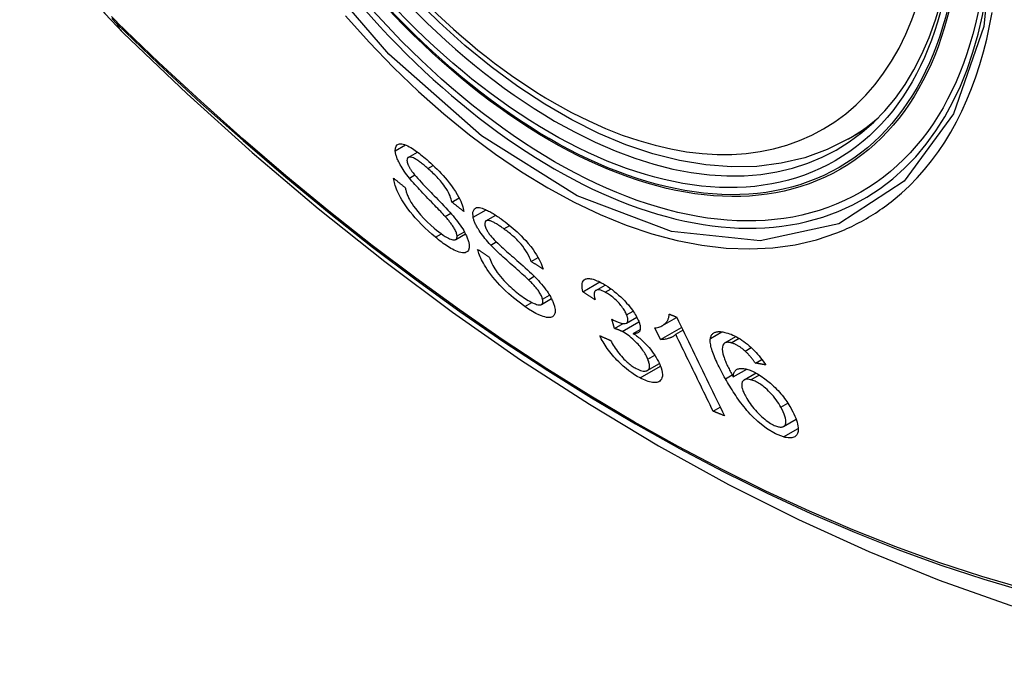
# Model space of a CAD drawing. Header units: inches. Extents: x 338.7 to 398.8, y 125.2 to 189.8.
# Tile 2 of 95: x 366.818 to 367.369, y 157.261 to 157.618. Entities that reach past the tile are written whole.
import ezdxf

# ---------------------------------------------------------------- set-up
doc = ezdxf.new("R2010")
doc.units = ezdxf.units.IN
doc.header["$MEASUREMENT"] = 0
doc.layers.add('Visible Edges(ANSI)', color=7, linetype='Continuous', lineweight=25)
doc.layers.add('Visible Tangent Edges(ANSI)', color=7, linetype='Continuous', lineweight=25)

msp = doc.modelspace()

# ---------------------------------------------------------------- linework, layer by layer
at = {"layer": 'Visible Edges(ANSI)'}
for p, q in [((367.28135, 157.551), (367.29165, 157.55693)), ((367.03507, 157.54071), (367.04025, 157.54369)), ((367.05953, 157.5157), (367.06361, 157.51804)), ((367.05574, 157.50772), (367.05888, 157.50952)), ((367.07856, 157.50519), (367.08405, 157.50835)), ((367.06167, 157.49475), (367.06716, 157.49791)), ((367.10386, 157.48254), (367.10774, 157.48477)), ((367.10236, 157.4723), (367.10564, 157.47419)), ((367.13279, 157.46556), (367.14228, 157.47102)), ((367.1401, 157.46634), (367.14531, 157.46934)), ((367.10958, 157.45846), (367.11523, 157.46171)), ((367.15051, 157.44503), (367.14893, 157.45026)), ((367.15726, 157.44806), (367.16296, 157.45134)), ((367.17731, 157.44665), (367.18526, 157.45123)), ((367.15051, 157.44503), (367.1553, 157.44779)), ((367.16097, 157.44228), (367.16487, 157.44453)), ((367.17618, 157.43879), (367.17298, 157.44531)), ((367.17618, 157.43879), (367.188, 157.44559)), ((367.18475, 157.44178), (367.18873, 157.44407)), ((367.21225, 157.43695), (367.21843, 157.44051)), ((367.22357, 157.43237), (367.22699, 157.43434)), ((367.22927, 157.42568), (367.23289, 157.42777)), ((367.16885, 157.42152), (367.17558, 157.42539)), ((367.21695, 157.4179), (367.22452, 157.42226)), ((367.22297, 157.41632), (367.22965, 157.42017)), ((367.2057, 157.39878), (367.20962, 157.40104)), ((367.2451, 157.39023), (367.25211, 157.39427))]:
    msp.add_line(p, q, dxfattribs=at)
at = {"layer": 'Visible Edges(ANSI)', "flags": 128}
for points in [[(366.81778, 157.71051), (366.82202, 157.69621), (366.82716, 157.68248), (366.83315, 157.66927), (366.83996, 157.65654), (366.84758, 157.64428), (366.85603, 157.63249), (366.86535, 157.62116), (366.87563, 157.61034)], [(367.28135, 157.551), (367.26947, 157.54507), (367.2569, 157.54053), (367.24374, 157.53741), (367.23006, 157.53569), (367.21597, 157.5354), (367.20155, 157.53649), (367.18684, 157.53895), (367.17193, 157.54273), (367.15687, 157.54781), (367.14173, 157.55414), (367.12656, 157.5617), (367.11143, 157.57044), (367.09639, 157.58031), (367.0815, 157.59127), (367.06683, 157.60326), (367.05243, 157.61624), (367.03836, 157.63013)], [(366.87563, 157.61034), (366.91144, 157.57621), (366.94781, 157.54348), (366.9847, 157.5122), (367.02206, 157.48242), (367.05983, 157.4542), (367.09797, 157.42758), (367.13644, 157.40262), (367.17519, 157.37937), (367.21417, 157.35787), (367.25335, 157.33817), (367.29267, 157.32032), (367.3321, 157.30437), (367.37159, 157.29037), (367.4111, 157.27838), (367.45058, 157.26843), (367.48997, 157.2606)], [(367.02784, 157.54442), (367.02791, 157.5459), (367.0283, 157.54706), (367.02892, 157.5478), (367.0296, 157.54817), (367.03019, 157.54832), (367.03082, 157.54837), (367.03152, 157.5483), (367.03228, 157.54814), (367.03311, 157.54787), (367.03398, 157.54752), (367.03485, 157.54711), (367.03573, 157.54664), (367.0366, 157.54614), (367.03744, 157.54562), (367.03825, 157.5451), (367.03902, 157.54457), (367.0398, 157.54402), (367.04059, 157.54344), (367.04139, 157.54283), (367.04219, 157.5422), (367.043, 157.54155), (367.04382, 157.54088), (367.04463, 157.5402), (367.04545, 157.53949)], [(367.03578, 157.52912), (367.03503, 157.53006), (367.0343, 157.53101), (367.0336, 157.53196), (367.03292, 157.53291), (367.03227, 157.53386), (367.03166, 157.53481), (367.03108, 157.53575), (367.03058, 157.53662), (367.03015, 157.53742), (367.02978, 157.53814), (367.02947, 157.53878), (367.02922, 157.53936), (367.02901, 157.53986), (367.02882, 157.54034), (367.02865, 157.5408), (367.0285, 157.54125), (367.02836, 157.54168), (367.02824, 157.54211), (367.02814, 157.54252), (367.02805, 157.54292), (367.02797, 157.54331), (367.02792, 157.54369), (367.02787, 157.54406), (367.02784, 157.54442)], [(367.04606, 157.53453), (367.04555, 157.53497), (367.04503, 157.53541), (367.04452, 157.53584), (367.04401, 157.53626), (367.0435, 157.53668), (367.04299, 157.53708), (367.04249, 157.53748), (367.04198, 157.53786), (367.04148, 157.53823), (367.04098, 157.53859), (367.04049, 157.53893), (367.04, 157.53926), (367.03952, 157.53956), (367.03905, 157.53984), (367.03858, 157.5401), (367.03802, 157.54037), (367.03739, 157.54062), (367.0367, 157.54082), (367.03601, 157.54091), (367.03542, 157.54085), (367.03494, 157.54063), (367.03462, 157.54023), (367.03444, 157.53968), (367.03442, 157.53897)], [(367.03442, 157.53897), (367.03444, 157.53879), (367.03446, 157.53862), (367.03448, 157.53843), (367.03452, 157.53825), (367.03456, 157.53805), (367.0346, 157.53785), (367.03466, 157.53765), (367.03472, 157.53744), (367.03479, 157.53722), (367.03487, 157.53701), (367.03495, 157.53678), (367.03504, 157.53655), (367.03514, 157.53632), (367.03525, 157.53608), (367.03537, 157.53584), (367.03549, 157.5356), (367.03562, 157.53535), (367.03575, 157.5351), (367.03589, 157.53485), (367.03604, 157.5346), (367.03619, 157.53435), (367.03635, 157.53409), (367.03651, 157.53383), (367.03668, 157.53357)], [(367.04545, 157.53949), (367.04661, 157.53847), (367.04777, 157.53742), (367.04893, 157.53634), (367.05008, 157.53523), (367.05123, 157.53409), (367.05237, 157.53293), (367.0535, 157.53174), (367.05462, 157.53053), (367.05573, 157.52928), (367.05688, 157.52792), (367.05808, 157.52645), (367.05929, 157.52487), (367.06049, 157.5232), (367.06159, 157.52154), (367.06253, 157.52), (367.06332, 157.51859), (367.06397, 157.51732), (367.0645, 157.51618), (367.06496, 157.51511), (367.06534, 157.51408), (367.06566, 157.5131), (367.06591, 157.51216), (367.0661, 157.51126), (367.06623, 157.51041)], [(367.03668, 157.53357), (367.03722, 157.53282), (367.03788, 157.53197), (367.03865, 157.53103), (367.03951, 157.53002), (367.04045, 157.52896), (367.04141, 157.52789), (367.04239, 157.52683), (367.04335, 157.52581), (367.04427, 157.52483), (367.04517, 157.52389), (367.04606, 157.52296), (367.04695, 157.52204), (367.04785, 157.52112), (367.04877, 157.52019), (367.0497, 157.51923), (367.05068, 157.51823), (367.05169, 157.51719), (367.05276, 157.51608), (367.05388, 157.51491), (367.05505, 157.51368), (367.05621, 157.51244), (367.05735, 157.51122), (367.05841, 157.51005), (367.05936, 157.50897)], [(367.05953, 157.5157), (367.05936, 157.5165), (367.05913, 157.51735), (367.05884, 157.51823), (367.05849, 157.51916), (367.05807, 157.52012), (367.05758, 157.52112), (367.05701, 157.52215), (367.05637, 157.52321), (367.05567, 157.52426), (367.05498, 157.52523), (367.05431, 157.52611), (367.05368, 157.52689), (367.05308, 157.5276), (367.05247, 157.52829), (367.05185, 157.52898), (367.05122, 157.52965), (367.05058, 157.53031), (367.04994, 157.53095), (367.04929, 157.53158), (367.04865, 157.53219), (367.048, 157.53279), (367.04735, 157.53338), (367.04671, 157.53396), (367.04606, 157.53453)], [(367.05037, 157.49601), (367.04839, 157.49771), (367.04641, 157.49949), (367.04443, 157.50133), (367.04248, 157.50324), (367.04066, 157.50513), (367.03905, 157.50689), (367.03761, 157.50856), (367.03625, 157.51022), (367.03496, 157.51189), (367.03375, 157.51358), (367.03261, 157.51528), (367.03161, 157.51688), (367.03076, 157.51836), (367.03004, 157.51972), (367.02943, 157.52095), (367.02894, 157.52203), (367.02853, 157.52302), (367.02816, 157.52398), (367.02785, 157.5249), (367.02758, 157.52579), (367.02736, 157.52665), (367.02718, 157.52748), (367.02704, 157.52828), (367.02695, 157.52904)], [(367.02695, 157.52904), (367.02722, 157.52882), (367.02749, 157.52861), (367.02776, 157.52839), (367.02803, 157.52817), (367.0283, 157.52795), (367.02857, 157.52773), (367.02884, 157.52751), (367.02911, 157.52729), (367.02938, 157.52707), (367.02966, 157.52685), (367.02993, 157.52663), (367.0302, 157.52641), (367.03047, 157.52619), (367.03074, 157.52598), (367.03101, 157.52576), (367.03128, 157.52554), (367.03155, 157.52532), (367.03182, 157.5251), (367.0321, 157.52488), (367.03237, 157.52466), (367.03264, 157.52444), (367.03291, 157.52422), (367.03318, 157.52401), (367.03345, 157.52379)], [(367.05574, 157.50772), (367.05523, 157.50828), (367.05464, 157.50891), (367.05399, 157.50961), (367.05327, 157.51037), (367.0525, 157.51118), (367.05168, 157.51203), (367.05081, 157.51292), (367.04992, 157.51385), (367.04899, 157.5148), (367.04805, 157.51578), (367.04709, 157.51677), (367.04613, 157.51776), (367.04516, 157.51877), (367.04421, 157.51977), (367.04326, 157.52075), (367.04234, 157.52173), (367.04145, 157.52268), (367.04059, 157.52361), (367.03972, 157.52455), (367.03887, 157.52551), (367.03803, 157.52645), (367.03722, 157.52738), (367.03647, 157.52827), (367.03578, 157.52912)], [(367.03345, 157.52379), (367.03355, 157.52334), (367.03365, 157.52287), (367.03377, 157.5224), (367.0339, 157.52192), (367.03405, 157.52143), (367.03421, 157.52093), (367.03439, 157.52042), (367.03458, 157.5199), (367.03479, 157.51937), (367.03502, 157.51882), (367.03527, 157.51827), (367.03554, 157.51771), (367.03583, 157.51714), (367.03618, 157.51649), (367.03666, 157.51566), (367.03731, 157.51464), (367.03813, 157.51343), (367.03917, 157.51203), (367.04046, 157.5104), (367.04201, 157.50858), (367.04381, 157.50661), (367.04575, 157.50465), (367.04771, 157.5028), (367.0497, 157.50106)], [(367.06623, 157.51041), (367.06595, 157.51063), (367.06567, 157.51085), (367.06539, 157.51107), (367.06512, 157.51129), (367.06484, 157.51151), (367.06456, 157.51173), (367.06428, 157.51195), (367.064, 157.51217), (367.06372, 157.51239), (367.06344, 157.51261), (367.06316, 157.51283), (367.06288, 157.51305), (367.0626, 157.51327), (367.06232, 157.51349), (367.06204, 157.51371), (367.06176, 157.51393), (367.06148, 157.51415), (367.0612, 157.51437), (367.06093, 157.51459), (367.06065, 157.51481), (367.06037, 157.51503), (367.06009, 157.51526), (367.05981, 157.51548), (367.05953, 157.5157)], [(367.07141, 157.50718), (367.07119, 157.51016), (367.07213, 157.51201), (367.07337, 157.51259), (367.07414, 157.51266), (367.07492, 157.51259), (367.0757, 157.51244), (367.07646, 157.51223), (367.07716, 157.51199), (367.07776, 157.51175), (367.07833, 157.51152), (367.0789, 157.51126), (367.07948, 157.51098), (367.08007, 157.51068), (367.08067, 157.51037), (367.08128, 157.51003), (367.0819, 157.50968), (367.08253, 157.5093), (367.08317, 157.50891), (367.08381, 157.50851), (367.08446, 157.50809), (367.08511, 157.50765), (367.08577, 157.5072), (367.08643, 157.50674), (367.0871, 157.50626)], [(367.06242, 157.49675), (367.06238, 157.49716), (367.0623, 157.4976), (367.06218, 157.49806), (367.06203, 157.49855), (367.06184, 157.49907), (367.06161, 157.4996), (367.06135, 157.50015), (367.06107, 157.50068), (367.06078, 157.50119), (367.06049, 157.50168), (367.06019, 157.50214), (367.05989, 157.50259), (367.05959, 157.50302), (367.05928, 157.50345), (367.05895, 157.50388), (367.05862, 157.50432), (367.05827, 157.50475), (367.05792, 157.50518), (367.05757, 157.50562), (367.0572, 157.50605), (367.05684, 157.50647), (367.05647, 157.50689), (367.05611, 157.50731), (367.05574, 157.50772)], [(367.05936, 157.50897), (367.06023, 157.50794), (367.06108, 157.50691), (367.06191, 157.50587), (367.06272, 157.50482), (367.0635, 157.50377), (367.06424, 157.50273), (367.06495, 157.50168), (367.06559, 157.50069), (367.06614, 157.49977), (367.06662, 157.49893), (367.06703, 157.49817), (367.06737, 157.49747), (367.06767, 157.49685), (367.06791, 157.49629), (367.06814, 157.49575), (367.06834, 157.49522), (367.06852, 157.49471), (367.06868, 157.49421), (367.06881, 157.49373), (367.06893, 157.49326), (367.06903, 157.4928), (367.06911, 157.49236), (367.06917, 157.49193), (367.06921, 157.49152)], [(367.08123, 157.4917), (367.08041, 157.49259), (367.0796, 157.49349), (367.07882, 157.4944), (367.07805, 157.49532), (367.07731, 157.49624), (367.07659, 157.49717), (367.07592, 157.4981), (367.07531, 157.49897), (367.07479, 157.49978), (367.07433, 157.50051), (367.07394, 157.50117), (367.07361, 157.50176), (367.07332, 157.50228), (367.07307, 157.50277), (367.07283, 157.50325), (367.07261, 157.50373), (367.07241, 157.50419), (367.07222, 157.50464), (367.07205, 157.50509), (367.07189, 157.50552), (367.07175, 157.50595), (367.07162, 157.50637), (367.07151, 157.50678), (367.07141, 157.50718)], [(367.08865, 157.5007), (367.08818, 157.50103), (367.08771, 157.50136), (367.08725, 157.50169), (367.08678, 157.502), (367.08632, 157.50231), (367.08586, 157.50262), (367.08541, 157.50291), (367.08496, 157.50319), (367.08451, 157.50347), (367.08406, 157.50373), (367.08362, 157.50398), (367.08318, 157.50422), (367.08276, 157.50444), (367.08234, 157.50464), (367.08193, 157.50483), (367.08154, 157.50499), (367.08115, 157.50513), (367.08077, 157.50525), (367.08014, 157.50539), (367.07931, 157.50541), (367.07855, 157.50518), (367.07806, 157.50465), (367.07788, 157.5038), (367.07802, 157.50268)], [(367.0871, 157.50626), (367.0882, 157.50545), (367.0893, 157.50462), (367.09042, 157.50376), (367.09153, 157.50286), (367.09265, 157.50194), (367.09377, 157.50099), (367.09488, 157.50001), (367.09599, 157.499), (367.0971, 157.49796), (367.09822, 157.49686), (367.09947, 157.49559), (367.10082, 157.49415), (367.10223, 157.49254), (367.10365, 157.4908), (367.10492, 157.48912), (367.10601, 157.48756), (367.10693, 157.48613), (367.1077, 157.48483), (367.10837, 157.48363), (367.10895, 157.48247), (367.10947, 157.48134), (367.10991, 157.48026), (367.11028, 157.47921), (367.11059, 157.4782)], [(367.0497, 157.50106), (367.05097, 157.5), (367.05224, 157.499), (367.05349, 157.49806), (367.05473, 157.4972), (367.05585, 157.49648), (367.05681, 157.49592), (367.0576, 157.4955), (367.05826, 157.49518), (367.05888, 157.49492), (367.05947, 157.49472), (367.06003, 157.49458), (367.06053, 157.49451), (367.06098, 157.49452), (367.06134, 157.4946), (367.06163, 157.49472), (367.06186, 157.49487), (367.06202, 157.49503), (367.06215, 157.49521), (367.06226, 157.49541), (367.06234, 157.49563), (367.06239, 157.49588), (367.06243, 157.49615), (367.06244, 157.49644), (367.06242, 157.49675)], [(367.07802, 157.50268), (367.07807, 157.50248), (367.07813, 157.50229), (367.07819, 157.50208), (367.07825, 157.50188), (367.07833, 157.50166), (367.07841, 157.50145), (367.0785, 157.50123), (367.07859, 157.501), (367.0787, 157.50078), (367.07881, 157.50054), (367.07892, 157.50031), (367.07905, 157.50007), (367.07918, 157.49983), (367.07932, 157.49958), (367.07947, 157.49934), (367.07962, 157.49909), (367.07978, 157.49884), (367.07994, 157.49859), (367.08011, 157.49834), (367.08028, 157.49809), (367.08047, 157.49784), (367.08065, 157.49758), (367.08084, 157.49733), (367.08104, 157.49708)], [(367.10386, 157.48254), (367.10346, 157.48365), (367.10298, 157.4848), (367.1024, 157.48601), (367.10173, 157.48725), (367.10094, 157.48853), (367.10005, 157.48984), (367.09913, 157.49107), (367.09828, 157.49209), (367.09758, 157.4929), (367.09701, 157.49352), (367.09643, 157.49412), (367.09585, 157.49471), (367.09526, 157.49528), (367.09466, 157.49584), (367.09406, 157.49638), (367.09346, 157.49691), (367.09286, 157.49743), (367.09225, 157.49793), (367.09164, 157.49843), (367.09104, 157.49891), (367.09044, 157.49937), (367.08984, 157.49983), (367.08924, 157.50027), (367.08865, 157.5007)], [(367.06921, 157.49152), (367.06918, 157.49007), (367.06884, 157.4889), (367.06824, 157.4881), (367.06755, 157.48763), (367.06689, 157.4874), (367.0662, 157.4873), (367.06543, 157.48731), (367.06458, 157.48743), (367.06365, 157.48766), (367.06269, 157.48799), (367.06172, 157.48838), (367.06077, 157.48883), (367.05984, 157.48931), (367.05896, 157.4898), (367.05813, 157.49029), (367.0573, 157.49081), (367.05646, 157.49136), (367.0556, 157.49194), (367.05474, 157.49256), (367.05388, 157.4932), (367.053, 157.49387), (367.05213, 157.49456), (367.05125, 157.49527), (367.05037, 157.49601)], [(367.08104, 157.49708), (367.08166, 157.49634), (367.0824, 157.49552), (367.08326, 157.49463), (367.0842, 157.49368), (367.08521, 157.4927), (367.08624, 157.49173), (367.08727, 157.49077), (367.08827, 157.48986), (367.08923, 157.489), (367.09017, 157.48816), (367.09109, 157.48734), (367.09202, 157.48653), (367.09296, 157.48571), (367.09392, 157.48487), (367.0949, 157.48401), (367.09592, 157.48312), (367.09699, 157.48217), (367.09812, 157.48117), (367.09932, 157.48011), (367.10055, 157.479), (367.10178, 157.47788), (367.10298, 157.47677), (367.10411, 157.4757), (367.10512, 157.4747)], [(367.10033, 157.45735), (367.09715, 157.45969), (367.09404, 157.46215), (367.09141, 157.46438), (367.08931, 157.46631), (367.08768, 157.46789), (367.08632, 157.4693), (367.08499, 157.47074), (367.08371, 157.4722), (367.08248, 157.4737), (367.08131, 157.47521), (367.08025, 157.47666), (367.07931, 157.47803), (367.07849, 157.4793), (367.07778, 157.48046), (367.07718, 157.4815), (367.07666, 157.48246), (367.07619, 157.48338), (367.07575, 157.48429), (367.07535, 157.48517), (367.07499, 157.48603), (367.07467, 157.48687), (367.07439, 157.48769), (367.07414, 157.48849), (367.07392, 157.48927)], [(367.07392, 157.48927), (367.07419, 157.48909), (367.07446, 157.48891), (367.07473, 157.48873), (367.075, 157.48855), (367.07527, 157.48837), (367.07554, 157.48819), (367.07581, 157.48801), (367.07608, 157.48783), (367.07636, 157.48765), (367.07663, 157.48747), (367.0769, 157.48729), (367.07717, 157.48711), (367.07744, 157.48693), (367.07771, 157.48675), (367.07798, 157.48657), (367.07825, 157.48639), (367.07852, 157.48621), (367.0788, 157.48603), (367.07907, 157.48585), (367.07934, 157.48567), (367.07961, 157.48549), (367.07988, 157.48531), (367.08015, 157.48513), (367.08042, 157.48495)], [(367.10236, 157.4723), (367.10181, 157.47282), (367.10119, 157.4734), (367.10049, 157.47403), (367.09974, 157.47472), (367.09892, 157.47545), (367.09805, 157.47622), (367.09714, 157.47703), (367.0962, 157.47786), (367.09523, 157.47872), (367.09423, 157.4796), (367.09322, 157.48049), (367.09221, 157.48138), (367.0912, 157.48228), (367.09019, 157.48318), (367.0892, 157.48407), (367.08823, 157.48494), (367.0873, 157.4858), (367.08638, 157.48664), (367.08546, 157.4875), (367.08455, 157.48837), (367.08366, 157.48924), (367.08279, 157.49009), (367.08198, 157.49091), (367.08123, 157.4917)], [(367.08042, 157.48495), (367.08073, 157.48408), (367.08109, 157.48317), (367.08148, 157.48224), (367.08192, 157.48129), (367.08241, 157.48032), (367.08296, 157.47932), (367.08356, 157.47831), (367.08421, 157.47729), (367.08494, 157.47626), (367.08575, 157.47518), (367.08664, 157.47408), (367.08758, 157.47299), (367.08853, 157.47194), (367.08948, 157.47094), (367.09042, 157.46999), (367.09134, 157.4691), (367.09225, 157.46824), (367.09317, 157.46741), (367.09409, 157.46661), (367.09502, 157.46584), (367.09595, 157.46509), (367.09687, 157.46437), (367.0978, 157.46368), (367.09872, 157.46301)], [(367.11059, 157.4782), (367.1103, 157.47838), (367.11002, 157.47856), (367.10974, 157.47874), (367.10946, 157.47892), (367.10918, 157.4791), (367.1089, 157.47928), (367.10862, 157.47946), (367.10834, 157.47964), (367.10806, 157.47982), (367.10778, 157.48001), (367.1075, 157.48019), (367.10722, 157.48037), (367.10694, 157.48055), (367.10666, 157.48073), (367.10638, 157.48091), (367.1061, 157.48109), (367.10582, 157.48127), (367.10554, 157.48145), (367.10526, 157.48164), (367.10498, 157.48182), (367.1047, 157.482), (367.10442, 157.48218), (367.10414, 157.48236), (367.10386, 157.48254)], [(367.11024, 157.46137), (367.11012, 157.46181), (367.10997, 157.46227), (367.10979, 157.46275), (367.10958, 157.46325), (367.10933, 157.46376), (367.10905, 157.46429), (367.10874, 157.46483), (367.10841, 157.46536), (367.10808, 157.46587), (367.10774, 157.46636), (367.1074, 157.46682), (367.10705, 157.46727), (367.1067, 157.46771), (367.10634, 157.46814), (367.10597, 157.46857), (367.10559, 157.469), (367.1052, 157.46943), (367.1048, 157.46985), (367.1044, 157.47027), (367.10399, 157.47069), (367.10358, 157.4711), (367.10317, 157.47151), (367.10276, 157.47191), (367.10236, 157.4723)], [(367.10512, 157.4747), (367.10607, 157.47374), (367.107, 157.47277), (367.10792, 157.47178), (367.10881, 157.47078), (367.10968, 157.46977), (367.11053, 157.46875), (367.11134, 157.46772), (367.11208, 157.46673), (367.11274, 157.46581), (367.11332, 157.46496), (367.11382, 157.46418), (367.11425, 157.46346), (367.11462, 157.46282), (367.11495, 157.46224), (367.11524, 157.46167), (367.11552, 157.46112), (367.11577, 157.46057), (367.11601, 157.46004), (367.11622, 157.45952), (367.11641, 157.45901), (367.11659, 157.45851), (367.11675, 157.45802), (367.11688, 157.45755), (367.117, 157.45708)], [(367.13279, 157.46556), (367.13257, 157.4666), (367.13241, 157.46758), (367.13233, 157.46852), (367.13232, 157.46938), (367.13241, 157.47018), (367.1326, 157.47089), (367.13288, 157.47149), (367.13322, 157.47196), (367.13361, 157.47232), (367.13403, 157.47258), (367.13446, 157.47276), (367.13491, 157.47288), (367.13541, 157.47296), (367.13594, 157.47298), (367.13652, 157.47296), (367.13713, 157.47288), (367.13779, 157.47275), (367.13847, 157.47257), (367.13918, 157.47234), (367.13992, 157.47207), (367.14069, 157.47176), (367.14148, 157.47141), (367.14228, 157.47102), (367.14311, 157.4706)], [(367.13966, 157.46096), (367.13937, 157.46115), (367.13908, 157.46134), (367.1388, 157.46153), (367.13851, 157.46173), (367.13822, 157.46192), (367.13794, 157.46211), (367.13765, 157.4623), (367.13736, 157.46249), (367.13708, 157.46268), (367.13679, 157.46287), (367.13651, 157.46307), (367.13622, 157.46326), (367.13593, 157.46345), (367.13565, 157.46364), (367.13536, 157.46383), (367.13508, 157.46403), (367.13479, 157.46422), (367.1345, 157.46441), (367.13422, 157.4646), (367.13393, 157.46479), (367.13365, 157.46498), (367.13336, 157.46518), (367.13308, 157.46537), (367.13279, 157.46556)], [(367.14534, 157.4653), (367.14444, 157.46575), (367.14358, 157.46612), (367.14278, 157.46639), (367.14204, 157.46656), (367.14137, 157.46663), (367.14082, 157.46659), (367.1404, 157.46648), (367.14009, 157.46634), (367.13986, 157.46618), (367.13967, 157.46599), (367.13951, 157.46577), (367.13938, 157.46552), (367.13928, 157.46524), (367.13921, 157.46494), (367.13916, 157.46461), (367.13914, 157.46427), (367.13914, 157.4639), (367.13916, 157.46352), (367.13921, 157.46312), (367.13927, 157.46271), (367.13934, 157.46228), (367.13943, 157.46185), (367.13954, 157.46141), (367.13966, 157.46096)], [(367.14311, 157.4706), (367.14427, 157.46996), (367.14546, 157.46925), (367.14667, 157.46848), (367.14789, 157.46765), (367.14911, 157.46675), (367.15035, 157.4658), (367.15158, 157.46479), (367.15278, 157.46375), (367.15396, 157.46268), (367.15511, 157.46157), (367.15623, 157.46042), (367.15729, 157.45927), (367.15824, 157.45817), (367.1591, 157.45712), (367.15986, 157.45614), (367.16052, 157.45523), (367.1611, 157.4544), (367.16164, 157.45359), (367.16213, 157.45279), (367.16259, 157.45201), (367.16301, 157.45125), (367.1634, 157.45049), (367.16374, 157.44975), (367.16405, 157.44903)], [(367.09872, 157.46301), (367.0996, 157.46239), (367.10048, 157.4618), (367.10135, 157.46124), (367.10221, 157.46072), (367.10306, 157.46023), (367.10388, 157.45978), (367.10469, 157.45938), (367.10547, 157.45903), (367.10622, 157.45874), (367.10693, 157.4585), (367.1076, 157.45833), (367.10822, 157.45824), (367.10878, 157.45823), (367.10926, 157.45832), (367.10963, 157.45848), (367.10991, 157.4587), (367.1101, 157.45896), (367.11024, 157.45922), (367.11033, 157.45951), (367.11038, 157.45982), (367.1104, 157.46016), (367.11038, 157.46054), (367.11033, 157.46094), (367.11024, 157.46137)], [(367.15728, 157.45263), (367.15705, 157.45317), (367.15679, 157.45373), (367.1565, 157.4543), (367.15618, 157.45488), (367.15583, 157.45547), (367.15545, 157.45606), (367.15503, 157.45666), (367.15459, 157.45727), (367.15412, 157.45787), (367.15362, 157.45848), (367.15309, 157.4591), (367.15253, 157.4597), (367.15196, 157.4603), (367.15137, 157.46088), (367.15077, 157.46144), (367.15017, 157.46197), (367.14956, 157.46248), (367.14895, 157.46297), (367.14833, 157.46343), (367.14772, 157.46386), (367.14712, 157.46427), (367.14652, 157.46464), (367.14592, 157.46499), (367.14534, 157.4653)], [(367.117, 157.45708), (367.11715, 157.45637), (367.11725, 157.4557), (367.1173, 157.45507), (367.11729, 157.45448), (367.11724, 157.45393), (367.11713, 157.45344), (367.11696, 157.45298), (367.11675, 157.45258), (367.11649, 157.45221), (367.11616, 157.45188), (367.11575, 157.45159), (367.11525, 157.45136), (367.11466, 157.4512), (367.11398, 157.45114), (367.11324, 157.45116), (367.11243, 157.45126), (367.11157, 157.45145), (367.11066, 157.45171), (367.10962, 157.45208), (367.10826, 157.45265), (367.10656, 157.45347), (367.10456, 157.45459), (367.10247, 157.4559), (367.10033, 157.45735)], [(367.14893, 157.45026), (367.14897, 157.45023), (367.14902, 157.4502), (367.14906, 157.45018), (367.14911, 157.45015), (367.14916, 157.45012), (367.1492, 157.45009), (367.14925, 157.45006), (367.14929, 157.45004), (367.14934, 157.45001), (367.14939, 157.44998), (367.14943, 157.44995), (367.14948, 157.44993), (367.14952, 157.4499), (367.14957, 157.44987), (367.14961, 157.44985), (367.14965, 157.44982), (367.1497, 157.4498), (367.14974, 157.44977), (367.14979, 157.44975), (367.14983, 157.44972), (367.14987, 157.4497), (367.14992, 157.44967), (367.14996, 157.44965), (367.15, 157.44963)], [(367.15, 157.44963), (367.15251, 157.44848), (367.1547, 157.44787), (367.15643, 157.44781), (367.15729, 157.44808), (367.15752, 157.44825), (367.15763, 157.44837), (367.15774, 157.44851), (367.15782, 157.44866), (367.15789, 157.44882), (367.15795, 157.449), (367.15799, 157.4492), (367.15801, 157.4494), (367.15802, 157.44962), (367.15801, 157.44985), (367.15799, 157.4501), (367.15796, 157.45035), (367.15792, 157.45061), (367.15786, 157.45088), (367.15779, 157.45115), (367.1577, 157.45144), (367.15761, 157.45173), (367.15751, 157.45203), (367.1574, 157.45233), (367.15728, 157.45263)], [(367.16405, 157.44903), (367.16423, 157.44855), (367.16439, 157.44809), (367.16454, 157.44764), (367.16466, 157.4472), (367.16476, 157.44678), (367.16484, 157.44637), (367.16489, 157.44597), (367.16492, 157.4456), (367.16493, 157.44524), (367.16491, 157.4449), (367.16487, 157.44456), (367.16481, 157.44423), (367.16471, 157.44391), (367.16457, 157.4436), (367.16439, 157.44331), (367.16417, 157.44305), (367.16389, 157.44282), (367.16357, 157.44262), (367.16322, 157.44247), (367.16283, 157.44236), (367.16241, 157.44229), (367.16196, 157.44225), (367.16148, 157.44225), (367.16097, 157.44228)], [(367.17298, 157.44531), (367.17379, 157.44543), (367.17454, 157.44559), (367.17524, 157.44577), (367.17588, 157.44598), (367.17647, 157.44621), (367.17701, 157.44647), (367.1775, 157.44675), (367.17794, 157.44704), (367.17835, 157.44735), (367.17872, 157.44767), (367.17905, 157.44799), (367.17934, 157.44832), (367.17961, 157.44865), (367.17985, 157.44898), (367.18006, 157.44931), (367.18026, 157.44965), (367.18044, 157.45001), (367.1806, 157.45039), (367.18074, 157.45079), (367.18086, 157.45121), (367.18095, 157.45164), (367.18101, 157.4521), (367.18105, 157.45258), (367.18105, 157.45308)], [(367.18105, 157.45308), (367.18122, 157.45301), (367.18139, 157.45294), (367.18156, 157.45288), (367.18173, 157.45281), (367.18191, 157.45274), (367.18208, 157.45267), (367.18225, 157.4526), (367.18242, 157.45254), (367.18259, 157.45247), (367.18276, 157.4524), (367.18293, 157.45233), (367.1831, 157.45227), (367.18327, 157.4522), (367.18344, 157.45213), (367.18361, 157.45206), (367.18378, 157.45199), (367.18396, 157.45193), (367.18413, 157.45186), (367.1843, 157.45179), (367.18447, 157.45172), (367.18464, 157.45166), (367.18481, 157.45159), (367.18498, 157.45152), (367.18515, 157.45145)], [(367.18515, 157.45145), (367.18626, 157.44917), (367.18737, 157.44687), (367.18849, 157.44458), (367.1896, 157.44227), (367.19072, 157.43997), (367.19184, 157.43766), (367.19296, 157.43535), (367.19408, 157.43304), (367.19521, 157.43072), (367.19633, 157.42841), (367.19745, 157.42609), (367.19858, 157.42378), (367.1997, 157.42146), (367.20083, 157.41915), (367.20195, 157.41684), (367.20307, 157.41453), (367.20419, 157.41223), (367.20531, 157.40992), (367.20642, 157.40763), (367.20754, 157.40533), (367.20865, 157.40305), (367.20976, 157.40076), (367.21086, 157.39849), (367.21197, 157.39622)], [(367.15475, 157.44334), (367.15456, 157.44344), (367.15437, 157.44353), (367.15419, 157.44362), (367.15401, 157.44371), (367.15383, 157.4438), (367.15365, 157.44388), (367.15346, 157.44396), (367.15328, 157.44404), (367.1531, 157.44411), (367.15292, 157.44419), (367.15274, 157.44426), (367.15256, 157.44433), (367.15238, 157.4444), (367.15221, 157.44446), (367.15203, 157.44453), (367.15185, 157.44459), (367.15168, 157.44465), (367.15151, 157.44471), (367.15133, 157.44477), (367.15116, 157.44483), (367.151, 157.44488), (367.15083, 157.44493), (367.15067, 157.44498), (367.15051, 157.44503)], [(367.16478, 157.4174), (367.16326, 157.41825), (367.1617, 157.4192), (367.16012, 157.42026), (367.15853, 157.42142), (367.15693, 157.42269), (367.15541, 157.42399), (367.15405, 157.42523), (367.15287, 157.42638), (367.15186, 157.4274), (367.15101, 157.42831), (367.15019, 157.42922), (367.1494, 157.43013), (367.14863, 157.43105), (367.14789, 157.43197), (367.14717, 157.4329), (367.14648, 157.43384), (367.14583, 157.43476), (367.14522, 157.43568), (367.14464, 157.43659), (367.14409, 157.43749), (367.14358, 157.43838), (367.1431, 157.43925), (367.14265, 157.44012), (367.14223, 157.44098)], [(367.14223, 157.44098), (367.14248, 157.44087), (367.14273, 157.44076), (367.14298, 157.44065), (367.14323, 157.44054), (367.14349, 157.44043), (367.14374, 157.44032), (367.14399, 157.44021), (367.14424, 157.4401), (367.1445, 157.43999), (367.14475, 157.43988), (367.145, 157.43978), (367.14525, 157.43967), (367.14551, 157.43956), (367.14576, 157.43945), (367.14601, 157.43934), (367.14627, 157.43923), (367.14652, 157.43912), (367.14677, 157.43901), (367.14702, 157.4389), (367.14728, 157.43879), (367.14753, 157.43869), (367.14778, 157.43858), (367.14804, 157.43847), (367.14829, 157.43836)], [(367.14829, 157.43836), (367.14877, 157.4375), (367.14927, 157.43663), (367.1498, 157.43575), (367.15036, 157.43486), (367.15094, 157.43396), (367.15155, 157.43307), (367.15219, 157.43217), (367.15287, 157.43127), (367.15358, 157.43037), (367.15433, 157.42949), (367.15507, 157.42867), (367.15577, 157.42794), (367.15642, 157.4273), (367.15702, 157.42675), (367.15758, 157.42623), (367.15815, 157.42575), (367.15872, 157.42528), (367.1593, 157.42484), (367.15987, 157.42441), (367.16044, 157.42401), (367.16101, 157.42364), (367.16158, 157.42328), (367.16214, 157.42296), (367.16269, 157.42265)], [(367.16916, 157.4278), (367.16891, 157.42839), (367.16864, 157.429), (367.16833, 157.42962), (367.16799, 157.43025), (367.16763, 157.4309), (367.16723, 157.43155), (367.1668, 157.43222), (367.16634, 157.43289), (367.16585, 157.43356), (367.16534, 157.43422), (367.1648, 157.43489), (367.16424, 157.43556), (367.16365, 157.43622), (367.16302, 157.4369), (367.16232, 157.43762), (367.16156, 157.43836), (367.16073, 157.43912), (367.15987, 157.43987), (367.15901, 157.44057), (367.15814, 157.44122), (367.15727, 157.44183), (367.15641, 157.44238), (367.15557, 157.44289), (367.15475, 157.44334)], [(367.16097, 157.44228), (367.16157, 157.44186), (367.16218, 157.44143), (367.16278, 157.44098), (367.16338, 157.44051), (367.16399, 157.44003), (367.16459, 157.43953), (367.16518, 157.43902), (367.16578, 157.4385), (367.16637, 157.43795), (367.16695, 157.4374), (367.16752, 157.43684), (367.16808, 157.43627), (367.16863, 157.43568), (367.16919, 157.43506), (367.16985, 157.43431), (367.17059, 157.43342), (367.17138, 157.43241), (367.17221, 157.43128), (367.17303, 157.43006), (367.17378, 157.42886), (367.17444, 157.42768), (367.17504, 157.42653), (367.17557, 157.42541), (367.17603, 157.42432)], [(367.18475, 157.44178), (367.18458, 157.44158), (367.18439, 157.4414), (367.1842, 157.44122), (367.18399, 157.44105), (367.18378, 157.44088), (367.18356, 157.44073), (367.18333, 157.44058), (367.18309, 157.44044), (367.18285, 157.44031), (367.1826, 157.44018), (367.18235, 157.44006), (367.18209, 157.43995), (367.18183, 157.43985), (367.18157, 157.43975), (367.18126, 157.43964), (367.18089, 157.43952), (367.18046, 157.43939), (367.17998, 157.43926), (367.17944, 157.43913), (367.17886, 157.43901), (367.17824, 157.43892), (367.17758, 157.43884), (367.17689, 157.43879), (367.17618, 157.43879)], [(367.2057, 157.39878), (367.20483, 157.40056), (367.20396, 157.40234), (367.20309, 157.40413), (367.20222, 157.40591), (367.20135, 157.4077), (367.20048, 157.40949), (367.19961, 157.41128), (367.19873, 157.41308), (367.19786, 157.41487), (367.19698, 157.41667), (367.19611, 157.41846), (367.19523, 157.42026), (367.19436, 157.42206), (367.19348, 157.42386), (367.1926, 157.42565), (367.19173, 157.42745), (367.19085, 157.42925), (367.18998, 157.43104), (367.18911, 157.43283), (367.18823, 157.43463), (367.18736, 157.43642), (367.18649, 157.43821), (367.18562, 157.43999), (367.18475, 157.44178)], [(367.21255, 157.41689), (367.21192, 157.41801), (367.2113, 157.41912), (367.2107, 157.42023), (367.21012, 157.42133), (367.20955, 157.42242), (367.209, 157.4235), (367.20847, 157.42457), (367.20796, 157.42563), (367.20748, 157.42667), (367.20702, 157.42769), (367.20659, 157.4287), (367.20619, 157.42968), (367.20582, 157.43065), (367.20547, 157.43159), (367.20517, 157.4325), (367.20489, 157.43339), (367.20465, 157.43425), (367.20445, 157.43508), (367.20429, 157.43589), (367.20417, 157.43668), (367.20409, 157.43743), (367.20406, 157.43816), (367.20408, 157.43885), (367.20416, 157.4395)], [(367.20416, 157.4395), (367.20424, 157.43991), (367.20434, 157.4403), (367.20447, 157.44067), (367.20462, 157.44102), (367.2048, 157.44135), (367.20501, 157.44165), (367.20524, 157.44194), (367.20551, 157.44219), (367.20579, 157.44242), (367.20611, 157.44262), (367.20644, 157.4428), (367.20681, 157.44294), (367.2072, 157.44306), (367.20762, 157.44316), (367.20806, 157.44322), (367.20853, 157.44326), (367.20901, 157.44327), (367.20952, 157.44326), (367.21004, 157.44322), (367.21058, 157.44316), (367.21114, 157.44307), (367.21171, 157.44296), (367.2123, 157.44283), (367.2129, 157.44268)], [(367.2129, 157.44268), (367.2138, 157.44242), (367.21474, 157.44212), (367.21569, 157.44176), (367.21667, 157.44135), (367.21767, 157.44089), (367.21869, 157.44038), (367.21972, 157.4398), (367.22076, 157.43917), (367.2218, 157.4385), (367.22283, 157.43778), (367.22386, 157.43701), (367.22489, 157.43619), (367.2259, 157.43533), (367.22688, 157.43445), (367.22785, 157.43353), (367.22878, 157.4326), (367.22969, 157.43163), (367.23056, 157.43065), (367.2314, 157.42966), (367.2322, 157.42867), (367.23296, 157.42767), (367.23369, 157.42667), (367.23439, 157.42566), (367.23505, 157.42466)], [(367.21171, 157.43651), (367.21117, 157.43569), (367.21088, 157.43467), (367.2108, 157.43349), (367.2109, 157.43218), (367.21114, 157.43089), (367.21145, 157.42971), (367.21177, 157.42872), (367.21203, 157.42801), (367.21225, 157.42742), (367.21249, 157.42683), (367.21275, 157.42622), (367.21302, 157.4256), (367.21331, 157.42497), (367.2136, 157.42434), (367.21391, 157.4237), (367.21423, 157.42305), (367.21455, 157.4224), (367.21488, 157.42175), (367.21522, 157.4211), (367.21556, 157.42045), (367.21591, 157.41981), (367.21626, 157.41917), (367.2166, 157.41853), (367.21695, 157.4179)], [(367.21575, 157.43701), (367.21552, 157.43707), (367.21529, 157.43713), (367.21507, 157.43717), (367.21485, 157.43721), (367.21464, 157.43724), (367.21443, 157.43727), (367.21423, 157.43729), (367.21403, 157.4373), (367.21384, 157.43731), (367.21365, 157.43731), (367.21347, 157.4373), (367.21329, 157.43728), (367.21312, 157.43725), (367.21296, 157.43722), (367.21281, 157.43718), (367.21266, 157.43714), (367.21252, 157.43708), (367.21238, 157.43702), (367.21225, 157.43695), (367.21213, 157.43688), (367.21201, 157.4368), (367.2119, 157.43671), (367.2118, 157.43661), (367.21171, 157.43651)], [(367.22357, 157.43237), (367.22324, 157.43266), (367.22291, 157.43294), (367.22258, 157.43321), (367.22224, 157.43348), (367.2219, 157.43375), (367.22156, 157.434), (367.22122, 157.43425), (367.22089, 157.43449), (367.22055, 157.43472), (367.22021, 157.43494), (367.21988, 157.43515), (367.21954, 157.43536), (367.21921, 157.43555), (367.21888, 157.43573), (367.21855, 157.43591), (367.21823, 157.43607), (367.2179, 157.43623), (367.21758, 157.43637), (367.21726, 157.4365), (367.21695, 157.43663), (367.21664, 157.43674), (367.21634, 157.43684), (367.21604, 157.43693), (367.21575, 157.43701)], [(367.16269, 157.42265), (367.16353, 157.42223), (367.16434, 157.42187), (367.16511, 157.42158), (367.16583, 157.42136), (367.16651, 157.42122), (367.16713, 157.42116), (367.1677, 157.42117), (367.1682, 157.42126), (367.16862, 157.4214), (367.16897, 157.42159), (367.16926, 157.42182), (367.1695, 157.42207), (367.1697, 157.42236), (367.16986, 157.42269), (367.16998, 157.42306), (367.17005, 157.42346), (367.17008, 157.42391), (367.17007, 157.42439), (367.17001, 157.42489), (367.16992, 157.42542), (367.16978, 157.42598), (367.16961, 157.42657), (367.1694, 157.42717), (367.16916, 157.4278)], [(367.22927, 157.42568), (367.22907, 157.42596), (367.22886, 157.42625), (367.22865, 157.42653), (367.22844, 157.42682), (367.22822, 157.42711), (367.228, 157.42739), (367.22778, 157.42768), (367.22756, 157.42797), (367.22733, 157.42826), (367.2271, 157.42855), (367.22686, 157.42884), (367.22663, 157.42912), (367.22639, 157.42941), (367.22615, 157.42969), (367.22591, 157.42997), (367.22567, 157.43024), (367.22542, 157.43051), (367.22517, 157.43079), (367.22491, 157.43106), (367.22465, 157.43133), (367.22439, 157.4316), (367.22412, 157.43186), (367.22385, 157.43212), (367.22357, 157.43237)], [(367.17603, 157.42432), (367.17654, 157.42294), (367.17692, 157.42164), (367.17718, 157.42042), (367.17729, 157.4193), (367.17725, 157.4183), (367.17706, 157.41741), (367.17674, 157.41665), (367.17631, 157.41605), (367.17581, 157.41559), (367.17528, 157.41525), (367.17476, 157.41502), (367.17424, 157.41487), (367.17366, 157.41477), (367.17304, 157.41473), (367.17238, 157.41475), (367.17166, 157.41482), (367.17091, 157.41496), (367.17012, 157.41516), (367.1693, 157.41541), (367.16845, 157.41571), (367.16756, 157.41607), (367.16665, 157.41647), (367.16572, 157.41692), (367.16478, 157.4174)], [(367.21695, 157.4179), (367.21696, 157.41831), (367.21698, 157.41871), (367.21702, 157.41909), (367.21708, 157.41946), (367.21716, 157.41981), (367.21726, 157.42015), (367.21739, 157.42047), (367.21753, 157.42077), (367.21771, 157.42106), (367.21791, 157.42133), (367.21815, 157.42158), (367.21843, 157.42181), (367.21874, 157.42203), (367.2191, 157.42221), (367.21951, 157.42238), (367.21995, 157.42251), (367.22043, 157.42261), (367.22094, 157.42267), (367.22148, 157.4227), (367.22204, 157.42268), (367.22264, 157.42263), (367.22327, 157.42254), (367.22392, 157.42241), (367.22459, 157.42224)], [(367.22459, 157.42224), (367.22645, 157.42164), (367.22842, 157.4208), (367.23048, 157.41971), (367.23258, 157.4184), (367.2346, 157.41696), (367.23633, 157.41559), (367.23769, 157.41443), (367.23865, 157.41358), (367.23951, 157.41277), (367.24035, 157.41195), (367.24117, 157.41112), (367.24197, 157.41027), (367.24275, 157.40941), (367.24351, 157.40854), (367.24424, 157.40765), (367.24495, 157.40677), (367.24562, 157.40588), (367.24627, 157.405), (367.24689, 157.40411), (367.24748, 157.40323), (367.24805, 157.40235), (367.24859, 157.40147), (367.2491, 157.4006), (367.24959, 157.39973)], [(367.23505, 157.42466), (367.23481, 157.42471), (367.23457, 157.42475), (367.23433, 157.42479), (367.23409, 157.42483), (367.23384, 157.42487), (367.2336, 157.42492), (367.23336, 157.42496), (367.23312, 157.425), (367.23288, 157.42504), (367.23264, 157.42509), (367.2324, 157.42513), (367.23216, 157.42517), (367.23192, 157.42521), (367.23168, 157.42526), (367.23143, 157.4253), (367.23119, 157.42534), (367.23095, 157.42538), (367.23071, 157.42543), (367.23047, 157.42547), (367.23023, 157.42551), (367.22999, 157.42556), (367.22975, 157.4256), (367.22951, 157.42564), (367.22927, 157.42568)], [(367.2451, 157.38437), (367.24054, 157.38614), (367.2356, 157.38909), (367.23071, 157.39297), (367.22748, 157.39604), (367.22638, 157.3972), (367.22546, 157.39822), (367.22457, 157.39924), (367.2237, 157.40028), (367.22286, 157.40132), (367.22204, 157.40236), (367.22125, 157.40339), (367.22049, 157.40443), (367.21974, 157.40547), (367.21901, 157.40651), (367.21829, 157.40756), (367.21759, 157.40862), (367.2169, 157.40967), (367.21623, 157.41072), (367.21558, 157.41177), (367.21494, 157.41281), (367.21431, 157.41385), (367.21371, 157.41488), (367.21312, 157.41589), (367.21255, 157.41689)], [(367.22683, 157.41638), (367.2259, 157.41659), (367.22504, 157.4167), (367.22427, 157.4167), (367.2236, 157.41658), (367.22302, 157.41635), (367.22256, 157.41602), (367.22221, 157.41563), (367.22198, 157.41522), (367.22182, 157.41483), (367.22172, 157.41445), (367.22165, 157.41404), (367.22163, 157.4136), (367.22164, 157.41314), (367.2217, 157.41264), (367.22179, 157.41212), (367.22192, 157.41158), (367.22208, 157.41102), (367.22228, 157.41044), (367.22251, 157.40985), (367.22277, 157.40924), (367.22305, 157.40862), (367.22337, 157.40799), (367.2237, 157.40735), (367.22406, 157.4067)], [(367.24357, 157.40097), (367.24299, 157.40198), (367.24237, 157.403), (367.2417, 157.40403), (367.24099, 157.40506), (367.24023, 157.40609), (367.23942, 157.40711), (367.23856, 157.40812), (367.23765, 157.40912), (367.23671, 157.41007), (367.23583, 157.4109), (367.23502, 157.41162), (367.2343, 157.41223), (367.23365, 157.41274), (367.233, 157.41323), (367.23235, 157.41369), (367.23171, 157.41412), (367.23106, 157.41452), (367.23042, 157.41489), (367.22979, 157.41522), (367.22917, 157.41552), (367.22856, 157.41579), (367.22796, 157.41602), (367.22739, 157.41622), (367.22683, 157.41638)], [(367.22406, 157.4067), (367.22458, 157.40582), (367.22513, 157.40492), (367.22572, 157.40402), (367.22635, 157.40311), (367.22702, 157.4022), (367.22774, 157.40127), (367.2285, 157.40033), (367.22929, 157.39939), (367.23011, 157.39847), (367.23095, 157.39757), (367.23181, 157.3967), (367.23269, 157.39586), (367.2336, 157.39505), (367.23452, 157.39428), (367.23542, 157.39358), (367.23627, 157.39296), (367.23708, 157.39242), (367.23783, 157.39195), (367.23853, 157.39154), (367.2392, 157.39118), (367.23986, 157.39087), (367.2405, 157.39059), (367.24112, 157.39036), (367.24172, 157.39017)], [(367.24172, 157.39017), (367.24222, 157.39005), (367.24269, 157.38995), (367.24315, 157.3899), (367.24357, 157.38988), (367.24397, 157.3899), (367.24435, 157.38995), (367.24469, 157.39005), (367.245, 157.39018), (367.24527, 157.39035), (367.24552, 157.39055), (367.24573, 157.39078), (367.24591, 157.39104), (367.24606, 157.39133), (367.24618, 157.39164), (367.24628, 157.39198), (367.24637, 157.39243), (367.2464, 157.39305), (367.24635, 157.39385), (367.24617, 157.39485), (367.24585, 157.39598), (367.24542, 157.39717), (367.24488, 157.39841), (367.24426, 157.39968), (367.24357, 157.40097)], [(367.24959, 157.39973), (367.25026, 157.39849), (367.25086, 157.39727), (367.2514, 157.39608), (367.25188, 157.3949), (367.25229, 157.39376), (367.25263, 157.39266), (367.25289, 157.3916), (367.25309, 157.39058), (367.25321, 157.38955), (367.25325, 157.38847), (367.25316, 157.38739), (367.25289, 157.38636), (367.25245, 157.38552), (367.25193, 157.38491), (367.25138, 157.3845), (367.25085, 157.38423), (367.25029, 157.38403), (367.24969, 157.3839), (367.24903, 157.38383), (367.24833, 157.38382), (367.24758, 157.38387), (367.24679, 157.38398), (367.24596, 157.38415), (367.2451, 157.38437)], [(367.21197, 157.39622), (367.21171, 157.39632), (367.21144, 157.39643), (367.21118, 157.39654), (367.21092, 157.39664), (367.21066, 157.39675), (367.2104, 157.39686), (367.21014, 157.39697), (367.20988, 157.39707), (367.20961, 157.39718), (367.20935, 157.39729), (367.20909, 157.39739), (367.20883, 157.3975), (367.20857, 157.39761), (367.20831, 157.39771), (367.20805, 157.39782), (367.20779, 157.39793), (367.20753, 157.39803), (367.20726, 157.39814), (367.207, 157.39825), (367.20674, 157.39836), (367.20648, 157.39846), (367.20622, 157.39857), (367.20596, 157.39868), (367.2057, 157.39878)]]:
    msp.add_lwpolyline(points, dxfattribs=at)
at = {"layer": 'Visible Edges(ANSI)'}
msp.add_ellipse((367.11437, 157.81602), major_axis=(-0.15963, 0.2772), ratio=0.578093, dxfattribs=at)
msp.add_ellipse((367.11785, 157.81802), major_axis=(0.15718, -0.27294), ratio=0.578093, start_param=2.362013, end_param=7.062765, dxfattribs=at)
at = {"layer": 'Visible Tangent Edges(ANSI)'}
for p, q in [((366.87238, 157.61619), (366.87204, 157.61652)), ((367.02784, 157.54442), (367.03355, 157.5477)), ((367.04606, 157.53453), (367.04903, 157.53624)), ((367.03578, 157.52912), (367.03879, 157.53086)), ((367.07141, 157.50718), (367.07868, 157.51136)), ((367.06242, 157.49675), (367.06652, 157.49911)), ((367.08865, 157.5007), (367.0919, 157.50257)), ((367.05037, 157.49601), (367.05369, 157.49792)), ((367.08123, 157.4917), (367.08437, 157.49351)), ((367.14534, 157.4653), (367.14856, 157.46716)), ((367.11024, 157.46137), (367.11416, 157.46363)), ((367.10033, 157.45735), (367.10424, 157.4596)), ((367.15728, 157.45263), (367.16089, 157.45471)), ((367.15475, 157.44334), (367.16415, 157.44876)), ((367.20416, 157.4395), (367.21052, 157.44316)), ((367.21575, 157.43701), (367.22015, 157.43955)), ((367.16916, 157.4278), (367.17305, 157.43003)), ((367.16478, 157.4174), (367.17617, 157.42396)), ((367.21255, 157.41689), (367.21632, 157.41906)), ((367.22683, 157.41638), (367.23152, 157.41908)), ((367.24357, 157.40097), (367.24748, 157.40323)), ((367.2451, 157.38437), (367.25325, 157.38906))]:
    msp.add_line(p, q, dxfattribs=at)
at = {"layer": 'Visible Tangent Edges(ANSI)', "flags": 128}
for points in [[(367.36281, 157.67223), (367.35705, 157.61393), (367.34007, 157.56498), (367.31255, 157.52747), (367.27598, 157.50346), (367.23199, 157.49395), (367.1824, 157.49925), (367.12963, 157.51914), (367.07606, 157.55268), (367.02427, 157.59835), (366.97657, 157.65394), (366.93538, 157.71679), (366.90251, 157.78419), (366.87925, 157.85332), (366.86675, 157.92076), (366.8656, 157.98343), (366.87586, 158.03821)], [(366.99995, 157.61988), (367.01328, 157.60506), (367.02696, 157.59093), (367.04093, 157.57754), (367.05511, 157.56498), (367.06943, 157.55331), (367.08389, 157.54255), (367.0985, 157.53267), (367.11319, 157.52371), (367.12789, 157.51573), (367.14253, 157.50877), (367.15702, 157.50287), (367.17136, 157.49804), (367.18549, 157.49428), (367.19937, 157.4916), (367.21297, 157.49001), (367.22623, 157.48952), (367.23912, 157.49013), (367.25154, 157.49184), (367.26346, 157.49463), (367.27486, 157.49848)], [(367.30639, 157.51678), (367.31102, 157.52069), (367.3155, 157.52485), (367.3198, 157.52927), (367.32394, 157.53392), (367.32789, 157.53882), (367.33167, 157.54394), (367.33525, 157.54929), (367.33865, 157.55486), (367.34185, 157.56064), (367.34485, 157.56663), (367.34766, 157.57283), (367.35027, 157.57923), (367.35268, 157.58583), (367.35489, 157.59263), (367.3569, 157.59963), (367.35871, 157.60681), (367.3603, 157.61419), (367.36169, 157.62174)], [(366.87204, 157.61652), (366.86915, 157.61945)], [(366.86923, 157.61836), (366.87219, 157.61539)], [(366.87219, 157.61539), (366.89547, 157.59301), (366.919, 157.57123), (366.94276, 157.55006), (366.96672, 157.52955), (366.99086, 157.50972), (367.01513, 157.49058), (367.03953, 157.47217), (367.06401, 157.45451), (367.08855, 157.43761), (367.11311, 157.4215), (367.13767, 157.40618), (367.16222, 157.39166), (367.18677, 157.37794), (367.21131, 157.36502), (367.23583, 157.3529), (367.26029, 157.3416), (367.28466, 157.33114), (367.30892, 157.32152), (367.33307, 157.31276), (367.35709, 157.30484), (367.38095, 157.29779)], [(367.37968, 157.29937), (367.35592, 157.30635), (367.332, 157.31419), (367.30795, 157.32288), (367.28377, 157.33243), (367.25948, 157.34283), (367.2351, 157.35407), (367.21065, 157.36614), (367.18618, 157.37902), (367.16169, 157.3927), (367.1372, 157.40719), (367.1127, 157.42247), (367.08819, 157.43857), (367.0637, 157.45545), (367.03928, 157.47309), (367.01494, 157.49149), (366.99072, 157.51061), (366.96664, 157.53043), (366.94275, 157.55093), (366.91905, 157.57207), (366.89559, 157.59383), (366.87238, 157.61619)], [(367.27486, 157.49848), (367.27628, 157.49905), (367.27768, 157.49964), (367.27908, 157.50024), (367.28047, 157.50086), (367.28185, 157.50149), (367.28323, 157.50214), (367.28459, 157.50281), (367.28594, 157.5035), (367.28729, 157.5042), (367.28863, 157.50492), (367.28996, 157.50566), (367.29128, 157.50642), (367.29259, 157.50719), (367.29389, 157.50797), (367.29518, 157.50878), (367.29646, 157.5096), (367.29774, 157.51044), (367.299, 157.51129), (367.30025, 157.51217), (367.3015, 157.51306), (367.30274, 157.51396), (367.30396, 157.51488), (367.30518, 157.51582), (367.30639, 157.51678)]]:
    msp.add_lwpolyline(points, dxfattribs=at)
at = {"layer": 'Visible Tangent Edges(ANSI)'}
for centre, major_axis, ratio, start_param, end_param in [((367.11685, 157.81745), (-0.17285, 0.30015), 0.578093, 5.049711, 10.658253), ((367.1168, 157.81742), (0.1503, -0.261), 0.578093, 4.099688, 6.899754), ((366.87937, 157.622), (-0.00688, -0.00704), 0.360494, 5.876137, 6.139844), ((366.95829, 157.6947), (-0.08267, -0.08436), 0.355706, 6.140128, 6.283185), ((367.12515, 157.82223), (0.15619, -0.27123), 0.578093, 0, 0.112305)]:
    msp.add_ellipse(centre, major_axis=major_axis, ratio=ratio, start_param=start_param, end_param=end_param, dxfattribs=at)
for centre, major_axis in [((367.11745, 157.81779), (0.17078, -0.29656)), ((367.11447, 157.81608), (-0.16238, 0.28198)), ((367.11437, 157.81602), (0.16178, -0.28094))]:
    msp.add_ellipse(centre, major_axis=major_axis, ratio=0.578093, dxfattribs=at)

doc.saveas('drawing.dxf')
